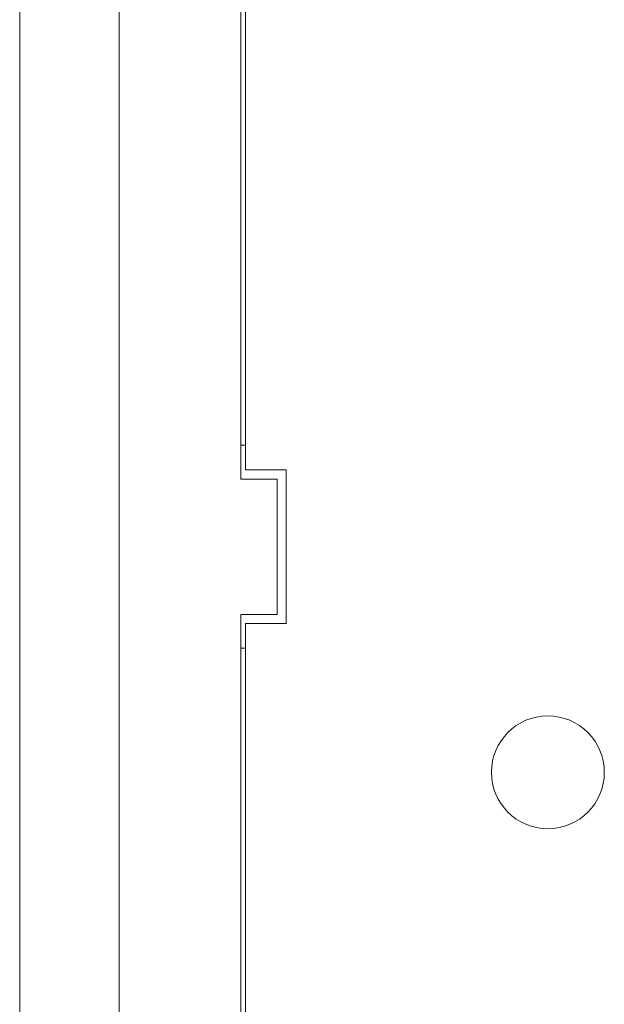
# Model space of a CAD drawing. Header units: millimetres. Extents: x 0 to 427, y 0 to 299.
# Tile 4 of 54: x 111 to 124, y 141 to 163. Entities that reach past the tile are written whole.
import ezdxf

# ---------------------------------------------------------------- set-up
doc = ezdxf.new("R2010")
doc.units = ezdxf.units.MM
doc.header["$LTSCALE"] = 23.1
doc.header["$MEASUREMENT"] = 0
doc.layers.get('0').update_dxf_attribs({"lineweight": 18})

msp = doc.modelspace()

# ---------------------------------------------------------------- linework, layer by layer
at = {"color": 0, "linetype": 'Continuous', "lineweight": 0}
for p, q in [((115.665, 153.054), (115.665, 180.804)), ((115.765, 153.254), (115.765, 180.704)), ((110.765, 179.904), (110.765, 115.804)), ((112.968, 177.094), (112.968, 113.819)), ((115.765, 153.804), (115.665, 153.804)), ((115.765, 153.254), (116.665, 153.254)), ((116.665, 149.854), (116.665, 153.254)), ((116.465, 153.054), (115.665, 153.054)), ((116.465, 150.054), (116.465, 153.054)), ((115.665, 128.204), (115.665, 150.054)), ((115.665, 150.054), (116.465, 150.054)), ((115.765, 128.404), (115.765, 149.854)), ((115.765, 149.854), (116.665, 149.854)), ((115.665, 149.304), (115.765, 149.304))]:
    msp.add_line(p, q, dxfattribs=at)
msp.add_circle((122.465, 146.554), 1.25, dxfattribs=at)

doc.saveas('drawing.dxf')
